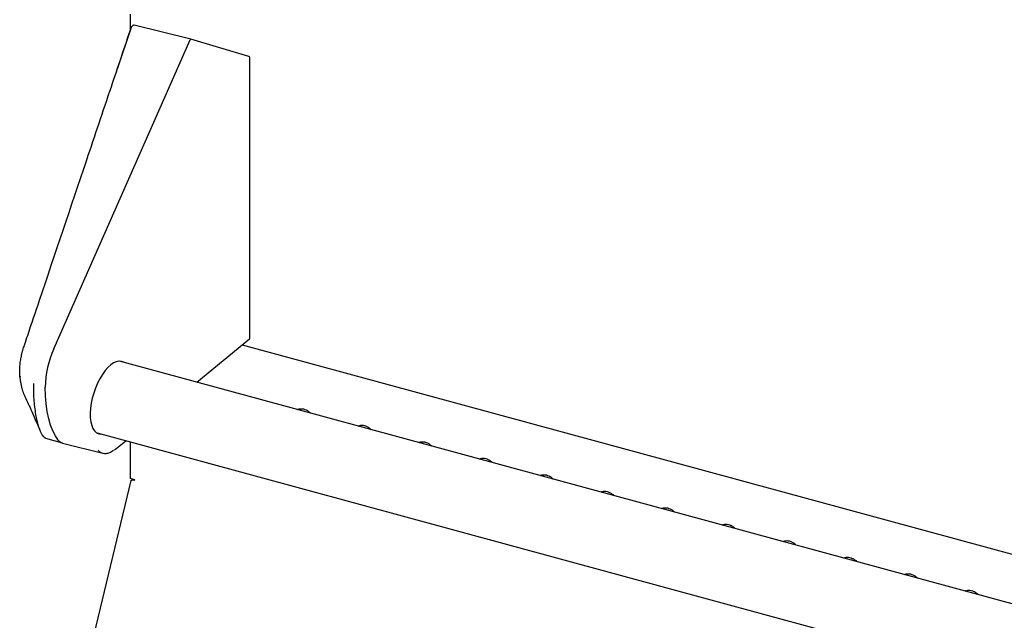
# Model space of a CAD drawing. Header units: inches. Extents: x 36 to 211, y 21 to 146.
# Tile 41 of 53: x 157 to 168, y 129 to 136. Entities that reach past the tile are written whole.
import ezdxf

# ---------------------------------------------------------------- set-up
doc = ezdxf.new("R2010")
doc.units = ezdxf.units.IN
doc.header["$LTSCALE"] = 16
doc.header["$MEASUREMENT"] = 0

msp = doc.modelspace()

# ---------------------------------------------------------------- linework, layer by layer
at = {"color": 7, "linetype": 'Continuous', "lineweight": 25}
for p, q in [((158.31, 135.793), (158.31, 135.605)), ((158.984, 135.516), (158.356, 135.674)), ((158.324, 135.648), (158.169, 135.187)), ((157.464, 132.086), (158.977, 135.509)), ((159.628, 135.327), (158.984, 135.516)), ((159.638, 132.205), (159.637, 135.315)), ((159.051, 131.716), (159.633, 132.195)), ((159.553, 132.129), (179.172, 126.797)), ((178.985, 126.298), (158.193, 131.949)), ((157.09, 131.778), (157.09, 131.779)), ((157.341, 131.124), (157.355, 131.109)), ((157.359, 131.104), (157.371, 131.098)), ((157.374, 131.096), (157.559, 131.042)), ((157.944, 131.153), (178.925, 125.451)), ((157.562, 131.041), (158.009, 130.929)), ((158.154, 130.976), (158.263, 131.066)), ((158.312, 131.053), (158.312, 130.649)), ((162.197, 130.867), (162.197, 130.861)), ((162.209, 130.871), (162.209, 130.857)), ((158.364, 130.634), (158.312, 130.649)), ((158.32, 130.624), (157.402, 126.811)), ((158.335, 130.642), (158.335, 130.631)), ((158.346, 130.633), (158.364, 130.628)), ((158.356, 130.632), (158.346, 130.633)), ((158.356, 130.632), (158.364, 130.63)), ((163.671, 130.46), (163.671, 130.461))]:
    msp.add_line(p, q, dxfattribs=at)
at = {"color": 7, "linetype": 'Continuous', "lineweight": 25, "flags": 128}
for points in [[(157.515, 131.073), (157.482, 131.12), (157.453, 131.176), (157.428, 131.239), (157.408, 131.311), (157.392, 131.389), (157.38, 131.474), (157.373, 131.565), (157.37, 131.661)], [(160.174, 131.415), (160.172, 131.413), (160.17, 131.411)], [(160.847, 131.232), (160.845, 131.23), (160.843, 131.228)], [(161.52, 131.05), (161.518, 131.048), (161.516, 131.046)], [(162.193, 130.867), (162.191, 130.865), (162.189, 130.863)], [(162.865, 130.684), (162.863, 130.682), (162.861, 130.68)], [(163.538, 130.501), (163.536, 130.499), (163.534, 130.497)], [(164.211, 130.318), (164.209, 130.316), (164.207, 130.314)], [(164.884, 130.135), (164.881, 130.133), (164.88, 130.131)], [(165.556, 129.952), (165.554, 129.951), (165.552, 129.949)], [(166.229, 129.77), (166.227, 129.768), (166.225, 129.766)], [(166.902, 129.587), (166.9, 129.585), (166.898, 129.583)], [(167.575, 129.404), (167.572, 129.402), (167.571, 129.4)]]:
    msp.add_lwpolyline(points, dxfattribs=at)
at = {"color": 7, "linetype": 'Continuous', "lineweight": 25}
for centre, radius, start, end in [((158.352, 135.661), 0.0133, 75.903, 132.9348), ((158.336, 135.646), 0.0133, 133.0181, 161.3582), ((158.325, 135.65), 0.00171, 167.8472, 222.6184), ((159.624, 135.315), 0.0133, 0.0014, 73.6995), ((159.624, 132.205), 0.0133, 309.4939, 0.0014), ((157.135, 132.111), 0.00132, 103.334, 218.952), ((158.461, 131.643), 1.091, 156.061, 179.0446), ((157.095, 131.781), 0.00618, 186.5163, 211.8313), ((157.096, 131.779), 0.00621, 186.5882, 211.75), ((157.347, 131.134), 0.0116, 203.5532, 252.5712), ((157.585, 131.126), 0.0877, 216.8216, 254.7118), ((158.336, 130.635), 0.0284, 346.069, 359.3759)]:
    msp.add_arc(centre, radius, start, end, dxfattribs=at)
for centre, major_axis, ratio, start_param, end_param in [((158.98, 135.503), (0.0035, 0.0129), 0.400003, 6.275493, 7.4906), ((158.092, 131.544), (0.13, 0.4), 0.455528, 6.179122, 9.572858)]:
    msp.add_ellipse(centre, major_axis=major_axis, ratio=ratio, start_param=start_param, end_param=end_param, dxfattribs=at)
for points, knots in [([(158.343, 135.67), (158.343, 135.67), (158.337, 135.665), (158.332, 135.66), (158.327, 135.655)], [0, 0, 0, 0, 0.118053, 1, 1, 1, 1]), ([(157.135, 132.112), (157.137, 132.12), (157.151, 132.161), (157.208, 132.331), (157.437, 133.012), (157.746, 133.931), (158.086, 134.94), (158.251, 135.431), (158.325, 135.651)], [0, 0, 0, 0, 0.006873, 0.034366, 0.144338, 0.584224, 0.813299, 1, 1, 1, 1]), ([(157.09, 131.781), (157.09, 131.781), (157.09, 131.781), (157.089, 131.783), (157.089, 131.789), (157.087, 131.808), (157.086, 131.843), (157.089, 131.894), (157.095, 131.948), (157.105, 132.004), (157.118, 132.059), (157.129, 132.094), (157.135, 132.112)], [0, 0, 0, 0, 0.000004, 0.007534, 0.024183, 0.057437, 0.212232, 0.371449, 0.526427, 0.68584, 0.840708, 1, 1, 1, 1]), ([(157.089, 131.781), (157.089, 131.78), (157.089, 131.78), (157.089, 131.779), (157.089, 131.779)], [0, 0, 0, 0, 0.69994, 1, 1, 1, 1]), ([(157.09, 131.779), (157.09, 131.779), (157.09, 131.779), (157.09, 131.78), (157.09, 131.78), (157.09, 131.781), (157.09, 131.781)], [0, 0, 0, 0, 0.00058, 0.893258, 0.99942, 1, 1, 1, 1]), ([(157.096, 131.734), (157.096, 131.735), (157.094, 131.749), (157.092, 131.763), (157.09, 131.776)], [0, 0, 0, 0, 0.112718, 1, 1, 1, 1]), ([(157.114, 131.645), (157.112, 131.65), (157.105, 131.678), (157.1, 131.709), (157.096, 131.734)], [0, 0, 0, 0, 0.195934, 1, 1, 1, 1]), ([(157.146, 131.555), (157.141, 131.565), (157.129, 131.591), (157.12, 131.625), (157.114, 131.645)], [0, 0, 0, 0, 0.3910168, 1, 1, 1, 1]), ([(157.238, 131.701), (157.238, 131.668), (157.239, 131.601), (157.244, 131.507), (157.253, 131.419), (157.269, 131.318), (157.295, 131.213), (157.322, 131.157), (157.336, 131.129)], [0, 0, 0, 0, 0.12929, 0.259651, 0.393414, 0.528357, 0.761019, 1, 1, 1, 1]), ([(157.145, 131.557), (157.17, 131.502), (157.227, 131.377), (157.283, 131.247), (157.314, 131.174)], [0, 0, 0, 0, 0.43794, 1, 1, 1, 1]), ([(160.17, 131.412), (160.175, 131.414), (160.185, 131.42), (160.207, 131.423), (160.233, 131.42), (160.262, 131.409), (160.288, 131.394), (160.303, 131.38), (160.31, 131.373)], [0, 0, 0, 0, 0.150582, 0.318659, 0.498161, 0.673043, 0.846561, 1, 1, 1, 1]), ([(160.842, 131.229), (160.847, 131.231), (160.858, 131.237), (160.88, 131.24), (160.906, 131.237), (160.934, 131.227), (160.961, 131.211), (160.975, 131.197), (160.982, 131.191)], [0, 0, 0, 0, 0.150582, 0.318659, 0.498161, 0.673043, 0.846561, 1, 1, 1, 1]), ([(157.372, 131.098), (157.369, 131.099), (157.365, 131.099), (157.355, 131.107), (157.348, 131.116), (157.344, 131.123)], [0, 0, 0, 0, 0.220077, 0.444264, 1, 1, 1, 1]), ([(158.133, 130.961), (158.137, 130.964), (158.144, 130.968), (158.151, 130.974), (158.154, 130.976)], [0, 0, 0, 0, 0.6194064, 1, 1, 1, 1]), ([(161.515, 131.046), (161.52, 131.048), (161.531, 131.054), (161.553, 131.057), (161.579, 131.054), (161.607, 131.044), (161.633, 131.028), (161.648, 131.014), (161.655, 131.008)], [0, 0, 0, 0, 0.150582, 0.318659, 0.498161, 0.673043, 0.846561, 1, 1, 1, 1]), ([(157.956, 130.962), (157.959, 130.958), (157.975, 130.942), (158.004, 130.927), (158.045, 130.924), (158.084, 130.933), (158.111, 130.952), (158.125, 130.962)], [0, 0, 0, 0, 0.072579, 0.364747, 0.574219, 0.789763, 1, 1, 1, 1]), ([(162.188, 130.863), (162.193, 130.866), (162.203, 130.871), (162.225, 130.874), (162.252, 130.871), (162.28, 130.861), (162.306, 130.846), (162.321, 130.832), (162.328, 130.825)], [0, 0, 0, 0, 0.150582, 0.318659, 0.498161, 0.673043, 0.846561, 1, 1, 1, 1]), ([(162.861, 130.68), (162.866, 130.683), (162.876, 130.688), (162.898, 130.691), (162.924, 130.688), (162.953, 130.678), (162.979, 130.663), (162.994, 130.649), (163.001, 130.642)], [0, 0, 0, 0, 0.150582, 0.318659, 0.498161, 0.673043, 0.846561, 1, 1, 1, 1]), ([(158.32, 130.624), (158.321, 130.625), (158.322, 130.628), (158.332, 130.631), (158.341, 130.632), (158.346, 130.633)], [0, 0, 0, 0, 0.322042, 0.661021, 1, 1, 1, 1]), ([(163.533, 130.497), (163.538, 130.5), (163.549, 130.506), (163.571, 130.508), (163.597, 130.505), (163.625, 130.495), (163.651, 130.48), (163.665, 130.467), (163.671, 130.461)], [0, 0, 0, 0, 0.153052, 0.323885, 0.506332, 0.684081, 0.860445, 1, 1, 1, 1]), ([(164.206, 130.314), (164.211, 130.317), (164.222, 130.323), (164.244, 130.325), (164.27, 130.323), (164.298, 130.312), (164.324, 130.297), (164.339, 130.283), (164.346, 130.276)], [0, 0, 0, 0, 0.1505825, 0.318659, 0.4981615, 0.6730429, 0.8465612, 1, 1, 1, 1]), ([(164.879, 130.132), (164.884, 130.134), (164.894, 130.14), (164.916, 130.143), (164.943, 130.14), (164.971, 130.13), (164.997, 130.114), (165.012, 130.1), (165.019, 130.094)], [0, 0, 0, 0, 0.1505825, 0.318659, 0.4981615, 0.6730429, 0.8465612, 1, 1, 1, 1]), ([(165.552, 129.949), (165.557, 129.951), (165.567, 129.957), (165.589, 129.96), (165.615, 129.957), (165.643, 129.947), (165.67, 129.931), (165.685, 129.917), (165.692, 129.911)], [0, 0, 0, 0, 0.1505825, 0.318659, 0.4981615, 0.6730429, 0.8465612, 1, 1, 1, 1]), ([(166.224, 129.766), (166.229, 129.769), (166.24, 129.774), (166.262, 129.777), (166.288, 129.774), (166.316, 129.764), (166.343, 129.749), (166.357, 129.735), (166.364, 129.728)], [0, 0, 0, 0, 0.150582, 0.318659, 0.498161, 0.673043, 0.846561, 1, 1, 1, 1]), ([(166.897, 129.583), (166.902, 129.586), (166.913, 129.591), (166.935, 129.594), (166.961, 129.591), (166.989, 129.581), (167.016, 129.565), (167.031, 129.551), (167.039, 129.543)], [0, 0, 0, 0, 0.1485914, 0.3144454, 0.4915744, 0.6641434, 0.8353673, 1, 1, 1, 1]), ([(167.57, 129.4), (167.575, 129.403), (167.585, 129.409), (167.607, 129.411), (167.634, 129.408), (167.662, 129.398), (167.688, 129.383), (167.703, 129.369), (167.71, 129.362)], [0, 0, 0, 0, 0.150582, 0.318659, 0.498161, 0.673043, 0.846561, 1, 1, 1, 1])]:
    msp.add_open_spline(points, degree=3, knots=knots, dxfattribs=at)

doc.saveas('drawing.dxf')
